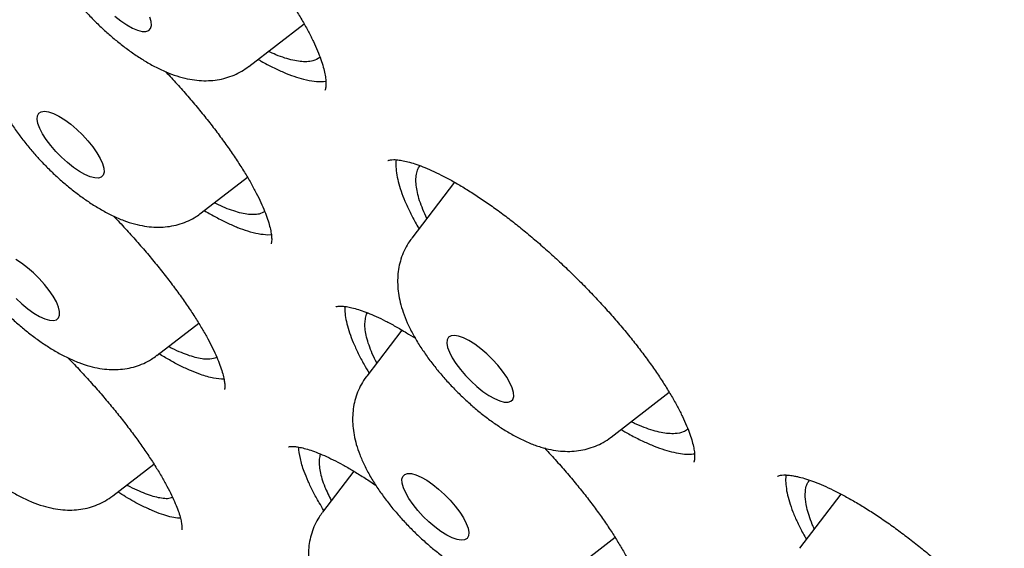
# Model space of a CAD drawing. Header units: millimetres. Extents: x 8 to 1233, y 12 to 1462.
# Tile 83 of 131: x 1035.83 to 1044.64, y 839.54 to 844.26. Entities that reach past the tile are written whole.
import ezdxf

# ---------------------------------------------------------------- set-up
doc = ezdxf.new("R2010")
doc.units = ezdxf.units.MM

msp = doc.modelspace()

# ---------------------------------------------------------------- linework, layer by layer
at = {"color": 7, "linetype": 'Continuous', "lineweight": 30}
for p, q in [((1037.8809, 843.8409), (1038.3759, 844.2227)), ((1038.5505, 843.7058), (1038.5707, 843.709)), ((1037.4569, 842.532), (1037.8695, 842.8503)), ((1039.722, 842.8064), (1039.3387, 842.3061)), ((1038.0527, 842.3379), (1038.0826, 842.3399)), ((1037.0604, 841.2596), (1037.4333, 841.5472)), ((1039.2514, 841.4855), (1038.9359, 841.0736)), ((1041.1216, 840.529), (1041.6413, 840.9299)), ((1036.666, 840.0048), (1037.0335, 840.2882)), ((1038.8211, 840.2247), (1038.5401, 839.8579)), ((1043.1778, 840.0203), (1042.8075, 839.5369)), ((1037.27, 839.8042), (1037.2434, 839.805)), ((1040.7188, 839.2965), (1041.157, 839.6344))]:
    msp.add_line(p, q, dxfattribs=at)
at = {"color": 7, "linetype": 'Continuous', "lineweight": 30, "flags": 128}
for points in [[(1036.6846, 844.2902), (1036.7383, 844.2478), (1036.7911, 844.212), (1036.8413, 844.1839), (1036.8874, 844.1643), (1036.9279, 844.154), (1036.9614, 844.1531), (1036.9868, 844.1619), (1037.0035, 844.1799), (1037.0107, 844.2067), (1037.0084, 844.2413), (1036.9965, 844.2826)], [(1036.1569, 843.0807), (1036.111, 843.1338), (1036.0707, 843.1872), (1036.0374, 843.2392), (1036.0121, 843.288), (1035.9957, 843.3322), (1035.9887, 843.3702), (1035.9912, 843.4009), (1036.0034, 843.4232), (1036.0246, 843.4366), (1036.0543, 843.4404), (1036.0915, 843.4347), (1036.1351, 843.4195), (1036.1835, 843.3955), (1036.2353, 843.3632), (1036.2887, 843.3239), (1036.3421, 843.2787), (1036.3938, 843.2291), (1036.4421, 843.1768), (1036.4854, 843.1233), (1036.5223, 843.0704), (1036.5518, 843.0198), (1036.5727, 842.9731), (1036.5844, 842.9318), (1036.5867, 842.8973), (1036.5793, 842.8707), (1036.5625, 842.8528), (1036.5369, 842.8442), (1036.5033, 842.8451), (1036.4628, 842.8556), (1036.4166, 842.8753), (1036.3663, 842.9036), (1036.3135, 842.9395), (1036.2599, 842.9819), (1036.2071, 843.0295), (1036.1569, 843.0807)], [(1036.0077, 841.946), (1035.9566, 841.9963), (1035.9034, 842.0425), (1035.8498, 842.0832), (1035.7975, 842.117)], [(1035.7999, 841.7675), (1035.8522, 841.7191), (1035.9058, 841.6754), (1035.959, 841.6381), (1036.0099, 841.6081), (1036.0571, 841.5866), (1036.0989, 841.5741), (1036.1341, 841.5712), (1036.1614, 841.5778), (1036.18, 841.5939), (1036.1894, 841.6187), (1036.1892, 841.6517), (1036.1794, 841.6916), (1036.1603, 841.7373), (1036.1326, 841.7872), (1036.0971, 841.8397), (1036.0551, 841.8933), (1036.0077, 841.946)], [(1040.0091, 841.2738), (1039.9558, 841.3192), (1039.9023, 841.3588), (1039.8504, 841.3913), (1039.8018, 841.4157), (1039.758, 841.4313), (1039.7205, 841.4374), (1039.6905, 841.434), (1039.6689, 841.421), (1039.6564, 841.399), (1039.6534, 841.3687), (1039.66, 841.3309), (1039.676, 841.287), (1039.7009, 841.2384), (1039.7339, 841.1865), (1039.7739, 841.1331), (1039.8197, 841.0799), (1039.8697, 841.0286), (1039.9224, 840.9809), (1039.9761, 840.9382), (1040.029, 840.902), (1040.0794, 840.8734), (1040.1258, 840.8533), (1040.1666, 840.8424), (1040.2005, 840.8411), (1040.2264, 840.8493), (1040.2435, 840.8668), (1040.2513, 840.8931), (1040.2495, 840.9273), (1040.2381, 840.9683), (1040.2176, 841.0148), (1040.1885, 841.0652), (1040.1519, 841.1181), (1040.1088, 841.1716), (1040.0607, 841.2241), (1040.0091, 841.2738)], [(1039.493, 839.7717), (1039.4414, 839.8214), (1039.3934, 839.8738), (1039.3503, 839.9274), (1039.3136, 839.9802), (1039.2846, 840.0307), (1039.264, 840.0771), (1039.2526, 840.1181), (1039.2508, 840.1523), (1039.2586, 840.1786), (1039.2757, 840.1961), (1039.3017, 840.2044), (1039.3356, 840.203), (1039.3764, 840.1921), (1039.4227, 840.1721), (1039.4732, 840.1435), (1039.5261, 840.1073), (1039.5797, 840.0646), (1039.6324, 840.0168), (1039.6825, 839.9655), (1039.7282, 839.9123), (1039.7682, 839.8589), (1039.8012, 839.8071), (1039.8261, 839.7584), (1039.8422, 839.7145), (1039.8488, 839.6768), (1039.8458, 839.6464), (1039.8333, 839.6244), (1039.8117, 839.6115), (1039.7816, 839.608), (1039.7441, 839.6142), (1039.7004, 839.6297), (1039.6518, 839.6541), (1039.5999, 839.6867), (1039.5464, 839.7263), (1039.493, 839.7717)]]:
    msp.add_lwpolyline(points, dxfattribs=at)
at = {"color": 7, "linetype": 'Continuous', "lineweight": 30}
for points, knots in [([(1019.3778, 872.5814), (1019.3319, 872.537), (1019.2443, 872.4523), (1019.1313, 872.3339), (1019.0398, 872.2336), (1018.9625, 872.145), (1018.8975, 872.0675), (1018.841, 871.9977), (1018.7905, 871.9336), (1018.7411, 871.8688), (1018.6889, 871.7983), (1018.6309, 871.7172), (1018.5659, 871.6224), (1018.4996, 871.521), (1018.4354, 871.4178), (1018.3776, 871.3205), (1018.3231, 871.2244), (1018.2642, 871.1156), (1018.2, 870.9903), (1018.1328, 870.8497), (1018.0708, 870.7105), (1018.0155, 870.5773), (1017.9717, 870.4647), (1017.9377, 870.3722), (1017.9103, 870.2947), (1017.8824, 870.2123), (1017.8529, 870.1206), (1017.8222, 870.0202), (1017.792, 869.9148), (1017.7644, 869.812), (1017.7404, 869.7169), (1017.719, 869.6272), (1017.6985, 869.5358), (1017.6703, 869.4017), (1017.6362, 869.2199), (1017.6033, 869.0096), (1017.5774, 868.8091), (1017.558, 868.627), (1017.5427, 868.4464), (1017.5314, 868.2715), (1017.5245, 868.12), (1017.5206, 867.9942), (1017.5186, 867.8957), (1017.5176, 867.8088), (1017.5174, 867.7325), (1017.5177, 867.659), (1017.5185, 867.5793), (1017.5204, 867.4813), (1017.5237, 867.3644), (1017.5291, 867.2294), (1017.5369, 867.0812), (1017.5475, 866.9203), (1017.5599, 866.764), (1017.5726, 866.6247), (1017.5837, 866.5151), (1017.5932, 866.4276), (1017.6019, 866.3508), (1017.6114, 866.2719), (1017.6237, 866.1738), (1017.6397, 866.0538), (1017.6601, 865.911), (1017.684, 865.755), (1017.7205, 865.5331), (1017.773, 865.2426), (1017.8314, 864.9548), (1017.88, 864.7321), (1017.913, 864.5868), (1017.945, 864.4508), (1017.9732, 864.3346), (1017.9973, 864.2374), (1018.0174, 864.1579), (1018.035, 864.0893), (1018.0521, 864.0236), (1018.0713, 863.951), (1018.0945, 863.8642), (1018.1225, 863.7616), (1018.155, 863.645), (1018.191, 863.5184), (1018.2291, 863.3876), (1018.2928, 863.1738), (1018.3843, 862.8789), (1018.5073, 862.5039), (1018.619, 862.1798), (1018.7165, 861.9074), (1018.7958, 861.6915), (1018.8703, 861.4933), (1018.9375, 861.3184), (1018.9964, 861.1676), (1019.044, 861.0476), (1019.0808, 860.9556), (1019.1084, 860.8871), (1019.1355, 860.8203), (1019.1675, 860.7419), (1019.2095, 860.64), (1019.2624, 860.5127), (1019.3258, 860.3625), (1019.3961, 860.1979), (1019.4698, 860.0282), (1019.5438, 859.8599), (1019.6181, 859.6933), (1019.7253, 859.4561), (1019.8665, 859.1502), (1020.0372, 858.7903), (1020.2069, 858.4412), (1020.3805, 858.0918), (1020.571, 857.7171), (1020.7795, 857.3167), (1020.9713, 856.9569), (1021.1411, 856.6442), (1021.2828, 856.3871), (1021.4246, 856.133), (1021.5608, 855.8924), (1021.6861, 855.6732), (1021.7999, 855.4765), (1021.9059, 855.2947), (1022.0023, 855.1308), (1022.0872, 854.9875), (1022.155, 854.8738), (1022.2081, 854.785), (1022.255, 854.7069), (1022.3094, 854.6167), (1022.3811, 854.4982), (1022.4746, 854.3448), (1022.5879, 854.1602), (1022.7225, 853.9428), (1022.8794, 853.692), (1023.0593, 853.4077), (1023.2564, 853.0998), (1023.464, 852.7798), (1023.742, 852.3568), (1024.0917, 851.8343), (1024.5435, 851.1748), (1025.0286, 850.4838), (1025.5478, 849.7628), (1026.1124, 848.997), (1026.725, 848.187), (1027.3895, 847.3317), (1028.0638, 846.4857), (1028.7482, 845.6482), (1029.4414, 844.8201), (1030.1424, 844.0021), (1030.8745, 843.1673), (1031.6403, 842.3144), (1032.4427, 841.4426), (1033.2582, 840.5778), (1034.0858, 839.721), (1034.9415, 838.8561), (1035.8249, 837.9847), (1036.7356, 837.1086), (1037.6552, 836.246), (1038.5826, 835.3979), (1039.5166, 834.5655), (1040.3909, 833.8066), (1041.2076, 833.1143), (1041.97, 832.482), (1042.7473, 831.8519), (1043.5389, 831.225), (1044.3441, 830.6027), (1045.1216, 830.0167), (1045.8662, 829.4691), (1046.5694, 828.9639), (1047.2629, 828.4774), (1047.9431, 828.0116), (1048.5517, 827.605), (1049.0909, 827.2525), (1049.5633, 826.9495), (1049.9605, 826.6995), (1050.2765, 826.5036), (1050.5052, 826.3633), (1050.7071, 826.2406), (1050.8652, 826.1454), (1050.985, 826.0736), (1051.0719, 826.0218), (1051.1494, 825.9758), (1051.2195, 825.9342), (1051.2875, 825.8941), (1051.3629, 825.8497), (1051.4546, 825.796), (1051.5708, 825.7282), (1051.7123, 825.6462), (1051.8795, 825.55), (1052.0707, 825.441), (1052.2857, 825.3197), (1052.5234, 825.1871), (1052.8713, 824.9955), (1053.3104, 824.759), (1053.822, 824.4916), (1054.302, 824.248), (1054.7511, 824.0267), (1055.1387, 823.8412), (1055.4699, 823.6866), (1055.7492, 823.559), (1056.0082, 823.4431), (1056.2434, 823.3398), (1056.4523, 823.2498), (1056.6188, 823.1793), (1056.7479, 823.1253), (1056.8445, 823.0852), (1056.9334, 823.0486), (1057.0272, 823.0104), (1057.1383, 822.9655), (1057.2755, 822.9107), (1057.5004, 822.8221), (1057.8006, 822.7071), (1058.1635, 822.5736), (1058.5239, 822.4463), (1058.8926, 822.322), (1059.2792, 822.1982), (1059.593, 822.1036), (1059.8215, 822.0378), (1059.9521, 822.0011), (1060.0625, 821.9709), (1060.1527, 821.9466), (1060.2227, 821.928), (1060.277, 821.9138), (1060.3251, 821.9013), (1060.3766, 821.8881), (1060.4561, 821.8679), (1060.5695, 821.8397), (1060.7221, 821.8029), (1060.8999, 821.7618), (1061.1002, 821.7176), (1061.3197, 821.6719), (1061.5551, 821.6262), (1061.8046, 821.5816), (1062.0472, 821.5423), (1062.2792, 821.5085), (1062.4911, 821.4808), (1062.6935, 821.4574), (1062.8834, 821.4383), (1063.0596, 821.423), (1063.2226, 821.4112), (1063.3743, 821.402), (1063.5207, 821.395), (1063.667, 821.3899), (1063.8147, 821.3866), (1064.0082, 821.385), (1064.2486, 821.388), (1064.5338, 821.3996), (1064.7705, 821.4166), (1064.9509, 821.4339), (1065.0692, 821.447), (1065.173, 821.4599), (1065.2751, 821.4739), (1065.3879, 821.4908), (1065.512, 821.5114), (1065.6414, 821.5352), (1065.7707, 821.5613), (1065.8997, 821.5899), (1066.0236, 821.6197), (1066.1805, 821.6606), (1066.3757, 821.717), (1066.6356, 821.8029), (1066.8999, 821.9045), (1067.1662, 822.0224), (1067.4287, 822.1541), (1067.6345, 822.272), (1067.7791, 822.3624), (1067.8525, 822.41), (1067.9171, 822.4533), (1067.9703, 822.49), (1068.0177, 822.5235), (1068.0649, 822.5574), (1068.1204, 822.5984), (1068.1825, 822.6455), (1068.2403, 822.6907), (1068.29, 822.7306), (1068.3288, 822.7624), (1068.3632, 822.7911), (1068.3935, 822.8167), (1068.4211, 822.8403), (1068.4508, 822.8661), (1068.4887, 822.8995), (1068.539, 822.9447), (1068.6021, 823.003), (1068.6765, 823.074), (1068.7618, 823.1585), (1068.8214, 823.2208), (1068.8532, 823.254)], [0, 0, 0, 0, 0.003389, 0.006465, 0.009229, 0.011635, 0.013665, 0.015343, 0.016969, 0.018582, 0.020297, 0.022374, 0.024822, 0.027544, 0.030072, 0.032446, 0.034577, 0.036805, 0.040133, 0.043514, 0.046745, 0.049815, 0.052663, 0.054403, 0.056068, 0.057887, 0.059918, 0.062159, 0.064494, 0.066787, 0.068801, 0.070598, 0.072516, 0.074607, 0.079054, 0.083849, 0.087483, 0.091181, 0.094734, 0.098138, 0.101377, 0.103468, 0.10533, 0.106964, 0.10837, 0.109616, 0.111081, 0.112824, 0.115057, 0.117537, 0.120226, 0.123124, 0.126217, 0.128584, 0.130509, 0.131992, 0.133168, 0.134524, 0.136106, 0.138259, 0.140725, 0.14343, 0.146205, 0.151948, 0.157948, 0.160376, 0.162794, 0.164983, 0.166918, 0.168359, 0.169617, 0.170692, 0.171613, 0.172723, 0.174121, 0.175703, 0.17754, 0.179571, 0.181595, 0.183598, 0.189431, 0.195072, 0.200521, 0.203889, 0.207119, 0.210008, 0.21254, 0.214714, 0.21653, 0.217706, 0.218661, 0.21947, 0.220564, 0.222013, 0.223819, 0.225979, 0.228384, 0.230766, 0.233117, 0.235434, 0.237719, 0.242976, 0.248075, 0.252481, 0.257195, 0.262217, 0.267546, 0.273184, 0.276483, 0.279878, 0.283288, 0.286423, 0.289262, 0.291803, 0.294047, 0.296289, 0.298127, 0.299561, 0.300664, 0.301537, 0.302557, 0.304122, 0.306079, 0.308429, 0.311171, 0.314365, 0.317966, 0.32195, 0.326002, 0.330027, 0.337852, 0.345569, 0.354616, 0.363511, 0.372254, 0.382883, 0.393354, 0.403732, 0.414017, 0.424207, 0.434304, 0.444308, 0.455246, 0.466182, 0.477118, 0.488053, 0.498989, 0.510587, 0.522185, 0.533784, 0.545383, 0.556983, 0.568584, 0.577771, 0.587125, 0.596644, 0.60633, 0.616182, 0.6262, 0.634902, 0.643592, 0.65215, 0.660576, 0.66887, 0.674868, 0.680795, 0.68665, 0.689886, 0.692787, 0.695353, 0.697584, 0.69883, 0.699939, 0.700913, 0.701799, 0.70263, 0.703523, 0.704697, 0.706158, 0.707997, 0.710151, 0.712619, 0.715403, 0.718503, 0.721885, 0.729019, 0.73579, 0.742201, 0.748249, 0.753936, 0.757994, 0.761846, 0.765467, 0.768747, 0.771672, 0.77424, 0.775769, 0.777136, 0.778342, 0.779551, 0.781129, 0.783087, 0.785428, 0.790799, 0.796091, 0.801305, 0.80674, 0.812565, 0.818782, 0.821109, 0.823136, 0.824854, 0.826264, 0.827365, 0.828145, 0.828824, 0.829634, 0.830575, 0.832584, 0.835013, 0.837861, 0.841128, 0.844722, 0.848592, 0.852741, 0.857167, 0.86084, 0.864585, 0.868108, 0.871388, 0.874568, 0.877468, 0.880123, 0.882765, 0.885438, 0.888148, 0.890931, 0.896242, 0.901751, 0.907355, 0.910077, 0.912437, 0.914424, 0.916335, 0.918627, 0.921299, 0.923962, 0.926664, 0.929405, 0.932134, 0.934598, 0.939542, 0.944872, 0.951868, 0.957418, 0.9635, 0.970334, 0.972372, 0.974189, 0.975796, 0.977197, 0.978159, 0.979338, 0.980734, 0.982347, 0.984069, 0.98518, 0.98618, 0.98707, 0.987849, 0.988518, 0.98919, 0.990119, 0.991449, 0.993102, 0.995078, 0.997377, 1, 1, 1, 1]), ([(1020.2597, 870.3638), (1020.2988, 870.3982), (1020.3892, 870.4777), (1020.5405, 870.5926), (1020.7116, 870.7102), (1020.8909, 870.8192), (1021.0778, 870.9201), (1021.2723, 871.0126), (1021.4744, 871.0968), (1021.6839, 871.1727), (1021.9009, 871.2402), (1022.1252, 871.2995), (1022.3568, 871.3505), (1022.5956, 871.3932), (1022.8415, 871.4276), (1023.0946, 871.4537), (1023.3548, 871.4715), (1023.622, 871.4809), (1023.896, 871.482), (1024.1769, 871.4748), (1024.4646, 871.4592), (1024.759, 871.4353), (1025.0599, 871.403), (1025.3674, 871.3623), (1025.6812, 871.3132), (1026.0013, 871.2558), (1026.3275, 871.19), (1026.6598, 871.1159), (1026.998, 871.0334), (1027.3421, 870.9426), (1027.6918, 870.8436), (1028.0471, 870.7362), (1028.4078, 870.6206), (1028.7738, 870.4968), (1029.145, 870.3649), (1029.5212, 870.2248), (1029.9023, 870.0766), (1030.2882, 869.9204), (1030.6786, 869.7562), (1031.0736, 869.5841), (1031.4729, 869.4041), (1031.8764, 869.2162), (1032.2839, 869.0206), (1032.6953, 868.8174), (1033.1105, 868.6065), (1033.5293, 868.3881), (1033.9515, 868.1621), (1034.377, 867.9288), (1034.8056, 867.6882), (1035.2373, 867.4404), (1035.6717, 867.1854), (1036.1089, 866.9234), (1036.5486, 866.6543), (1036.9906, 866.3785), (1037.4349, 866.0958), (1037.8812, 865.8065), (1038.3294, 865.5106), (1038.7794, 865.2082), (1039.2309, 864.8994), (1039.6838, 864.5844), (1040.138, 864.2633), (1040.5933, 863.9361), (1041.0496, 863.603), (1041.5066, 863.2641), (1041.9642, 862.9194), (1042.4223, 862.5693), (1042.8806, 862.2137), (1043.3391, 861.8527), (1043.7976, 861.4866), (1044.2558, 861.1154), (1044.7137, 860.7393), (1045.1711, 860.3583), (1045.6278, 859.9727), (1046.0837, 859.5826), (1046.5386, 859.1881), (1046.9923, 858.7893), (1047.4447, 858.3863), (1047.8956, 857.9794), (1048.3449, 857.5687), (1048.7924, 857.1543), (1049.238, 856.7363), (1049.6814, 856.3149), (1050.1226, 855.8903), (1050.5614, 855.4626), (1050.9976, 855.0319), (1051.4311, 854.5984), (1051.8617, 854.1622), (1052.2893, 853.7236), (1052.7137, 853.2826), (1053.1348, 852.8394), (1053.5524, 852.3942), (1053.9664, 851.947), (1054.3767, 851.4982), (1054.783, 851.0478), (1055.1853, 850.596), (1055.5834, 850.143), (1055.9772, 849.6888), (1056.3665, 849.2338), (1056.7512, 848.7779), (1057.1312, 848.3215), (1057.5063, 847.8646), (1057.8763, 847.4074), (1058.2413, 846.9501), (1058.601, 846.4928), (1058.9553, 846.0357), (1059.3042, 845.5789), (1059.6474, 845.1227), (1059.9848, 844.6672), (1060.3164, 844.2125), (1060.6419, 843.7587), (1060.9614, 843.3062), (1061.2747, 842.855), (1061.5817, 842.4052), (1061.8822, 841.9571), (1062.1762, 841.5107), (1062.4635, 841.0664), (1062.7442, 840.6241), (1063.018, 840.1841), (1063.2848, 839.7465), (1063.5447, 839.3115), (1063.7974, 838.8793), (1064.043, 838.4499), (1064.2812, 838.0236), (1064.5121, 837.6005), (1064.7355, 837.1807), (1064.9515, 836.7644), (1065.1598, 836.3518), (1065.3604, 835.943), (1065.5533, 835.5381), (1065.7385, 835.1373), (1065.9157, 834.7407), (1066.085, 834.3485), (1066.2464, 833.9609), (1066.3997, 833.5779), (1066.5449, 833.1997), (1066.682, 832.8264), (1066.811, 832.4583), (1066.9317, 832.0953), (1067.0442, 831.7377), (1067.1484, 831.3856), (1067.2443, 831.039), (1067.3318, 830.6983), (1067.411, 830.3633), (1067.4819, 830.0344), (1067.5443, 829.7115), (1067.5984, 829.3949), (1067.6441, 829.0846), (1067.6814, 828.7807), (1067.7103, 828.4834), (1067.7308, 828.1927), (1067.7429, 827.9088), (1067.7467, 827.6317), (1067.7421, 827.3615), (1067.7293, 827.0984), (1067.7081, 826.8422), (1067.6786, 826.5933), (1067.6408, 826.3515), (1067.5948, 826.1169), (1067.5405, 825.8897), (1067.4781, 825.6698), (1067.4074, 825.4572), (1067.3284, 825.2521), (1067.2412, 825.0544), (1067.1458, 824.8642), (1067.0421, 824.6815), (1066.9302, 824.5063), (1066.8095, 824.3393), (1066.7127, 824.2161), (1066.6536, 824.1511), (1066.6402, 824.1365)], [0, 0, 0, 0, 0.004701, 0.010857, 0.017005, 0.023143, 0.029267, 0.035378, 0.041473, 0.047553, 0.053619, 0.059672, 0.065713, 0.071744, 0.077766, 0.083781, 0.08979, 0.095794, 0.101794, 0.107791, 0.113787, 0.119781, 0.125774, 0.131767, 0.13776, 0.143753, 0.149747, 0.155741, 0.161736, 0.167732, 0.173729, 0.179727, 0.185726, 0.191726, 0.197728, 0.20373, 0.209734, 0.215738, 0.221744, 0.22775, 0.233758, 0.239766, 0.245775, 0.251785, 0.257796, 0.263808, 0.26982, 0.275833, 0.281847, 0.287861, 0.293876, 0.299891, 0.305907, 0.311923, 0.31794, 0.323957, 0.329975, 0.335993, 0.342011, 0.34803, 0.354049, 0.360069, 0.366088, 0.372108, 0.378129, 0.384149, 0.39017, 0.396191, 0.402212, 0.408233, 0.414255, 0.420276, 0.426298, 0.43232, 0.438342, 0.444364, 0.450386, 0.456409, 0.462431, 0.468454, 0.474476, 0.480499, 0.486521, 0.492544, 0.498567, 0.504589, 0.510612, 0.516635, 0.522657, 0.52868, 0.534703, 0.540725, 0.546748, 0.55277, 0.558792, 0.564815, 0.570837, 0.576859, 0.582881, 0.588902, 0.594924, 0.600945, 0.606967, 0.612988, 0.619009, 0.625029, 0.63105, 0.63707, 0.64309, 0.649109, 0.655129, 0.661148, 0.667167, 0.673185, 0.679203, 0.68522, 0.691238, 0.697254, 0.703271, 0.709286, 0.715302, 0.721316, 0.72733, 0.733344, 0.739357, 0.745369, 0.75138, 0.757391, 0.763401, 0.76941, 0.775418, 0.781426, 0.787432, 0.793438, 0.799442, 0.805445, 0.811448, 0.817449, 0.823449, 0.829448, 0.835445, 0.841442, 0.847438, 0.853432, 0.859426, 0.865419, 0.871411, 0.877403, 0.883395, 0.889386, 0.895379, 0.901372, 0.907367, 0.913365, 0.919366, 0.925371, 0.931381, 0.937398, 0.943423, 0.949458, 0.955504, 0.961562, 0.967634, 0.97372, 0.979822, 0.985938, 0.992068, 0.998211, 1, 1, 1, 1]), ([(1020.1617, 869.9089), (1020.1381, 869.8824), (1020.0672, 869.8026), (1019.9579, 869.6611), (1019.8333, 869.4848), (1019.7174, 869.3002), (1019.6097, 869.1078), (1019.5105, 868.9076), (1019.4196, 868.6997), (1019.3372, 868.4841), (1019.2634, 868.2608), (1019.1982, 868.03), (1019.1416, 867.7916), (1019.0936, 867.5459), (1019.0544, 867.2929), (1019.0239, 867.0328), (1019.0022, 866.7656), (1018.9892, 866.4914), (1018.985, 866.2104), (1018.9896, 865.9228), (1019.0029, 865.6286), (1019.0249, 865.3279), (1019.0557, 865.021), (1019.0952, 864.7078), (1019.1433, 864.3885), (1019.2001, 864.0633), (1019.2655, 863.7323), (1019.3395, 863.3955), (1019.422, 863.0531), (1019.5129, 862.7053), (1019.6124, 862.3521), (1019.7202, 861.9936), (1019.8364, 861.63), (1019.9609, 861.2615), (1020.0936, 860.888), (1020.2346, 860.5098), (1020.3836, 860.127), (1020.5408, 859.7397), (1020.7061, 859.3481), (1020.8792, 858.9522), (1021.0603, 858.5522), (1021.2493, 858.1483), (1021.446, 857.7405), (1021.6504, 857.3291), (1021.8624, 856.9141), (1022.082, 856.4957), (1022.309, 856.0741), (1022.5434, 855.6494), (1022.7852, 855.2217), (1023.0341, 854.7912), (1023.2902, 854.358), (1023.5533, 853.9223), (1023.8233, 853.4842), (1024.1002, 853.0439), (1024.3839, 852.6016), (1024.6742, 852.1573), (1024.9711, 851.7113), (1025.2744, 851.2636), (1025.584, 850.8146), (1025.8999, 850.3642), (1026.2219, 849.9127), (1026.5499, 849.4602), (1026.8837, 849.0069), (1027.2234, 848.5529), (1027.5687, 848.0985), (1027.9195, 847.6436), (1028.2757, 847.1886), (1028.6373, 846.7336), (1029.0039, 846.2787), (1029.3756, 845.8241), (1029.7522, 845.37), (1030.1335, 844.9164), (1030.5195, 844.4637), (1030.91, 844.0118), (1031.3048, 843.5611), (1031.7038, 843.1115), (1032.1069, 842.6634), (1032.514, 842.2169), (1032.9248, 841.772), (1033.3393, 841.3291), (1033.7572, 840.8881), (1034.1785, 840.4494), (1034.6031, 840.013), (1035.0307, 839.579), (1035.4611, 839.1477), (1035.8944, 838.7192), (1036.3302, 838.2937), (1036.7685, 837.8712), (1037.2091, 837.452), (1037.6518, 837.0362), (1038.0965, 836.6239), (1038.543, 836.2153), (1038.9912, 835.8105), (1039.441, 835.4097), (1039.892, 835.013), (1040.3443, 834.6205), (1040.7976, 834.2324), (1041.2518, 833.8489), (1041.7067, 833.47), (1042.1622, 833.0959), (1042.618, 832.7267), (1043.0741, 832.3626), (1043.5303, 832.0036), (1043.9864, 831.65), (1044.4423, 831.3018), (1044.8978, 830.9591), (1045.3527, 830.6221), (1045.8069, 830.2909), (1046.2603, 829.9656), (1046.7126, 829.6464), (1047.1637, 829.3332), (1047.6135, 829.0263), (1048.0617, 828.7258), (1048.5083, 828.4318), (1048.9531, 828.1443), (1049.396, 827.8634), (1049.8367, 827.5893), (1050.2751, 827.3221), (1050.7111, 827.0619), (1051.1446, 826.8087), (1051.5753, 826.5626), (1052.0031, 826.3238), (1052.4279, 826.0922), (1052.8496, 825.8681), (1053.2679, 825.6514), (1053.6828, 825.4423), (1054.0941, 825.2408), (1054.5017, 825.047), (1054.9054, 824.861), (1055.305, 824.6828), (1055.7006, 824.5126), (1056.0918, 824.3502), (1056.4787, 824.196), (1056.861, 824.0498), (1057.2386, 823.9117), (1057.6114, 823.7818), (1057.9793, 823.6602), (1058.3422, 823.5469), (1058.6999, 823.4419), (1059.0523, 823.3453), (1059.3993, 823.2571), (1059.7408, 823.1775), (1060.0767, 823.1063), (1060.4068, 823.0437), (1060.731, 822.9896), (1061.0493, 822.9442), (1061.3615, 822.9074), (1061.6675, 822.8794), (1061.9671, 822.86), (1062.2603, 822.8494), (1062.547, 822.8475), (1062.827, 822.8544), (1063.1002, 822.87), (1063.3665, 822.8945), (1063.6258, 822.9277), (1063.8779, 822.9697), (1064.1227, 823.0205), (1064.3602, 823.0799), (1064.5901, 823.1481), (1064.8124, 823.2249), (1065.0269, 823.3103), (1065.2337, 823.4043), (1065.4325, 823.5066), (1065.6233, 823.6174), (1065.8063, 823.7363), (1065.9805, 823.8641), (1066.1071, 823.9643), (1066.173, 824.0246), (1066.1862, 824.0367)], [0, 0, 0, 0, 0.002958, 0.008901, 0.014848, 0.020802, 0.026766, 0.03274, 0.038727, 0.044727, 0.05074, 0.056766, 0.062804, 0.068854, 0.074913, 0.080982, 0.087058, 0.09314, 0.099228, 0.10532, 0.111414, 0.117511, 0.12361, 0.12971, 0.13581, 0.14191, 0.148009, 0.154109, 0.160207, 0.166304, 0.172401, 0.178496, 0.184591, 0.190684, 0.196776, 0.202867, 0.208957, 0.215046, 0.221133, 0.22722, 0.233306, 0.239391, 0.245475, 0.251558, 0.257641, 0.263722, 0.269803, 0.275883, 0.281963, 0.288042, 0.29412, 0.300198, 0.306275, 0.312352, 0.318428, 0.324504, 0.330579, 0.336654, 0.342729, 0.348803, 0.354877, 0.36095, 0.367024, 0.373097, 0.37917, 0.385242, 0.391314, 0.397387, 0.403458, 0.40953, 0.415602, 0.421673, 0.427744, 0.433815, 0.439886, 0.445957, 0.452028, 0.458099, 0.464169, 0.47024, 0.476311, 0.482381, 0.488451, 0.494522, 0.500592, 0.506663, 0.512733, 0.518804, 0.524874, 0.530944, 0.537015, 0.543086, 0.549156, 0.555227, 0.561298, 0.567369, 0.57344, 0.579511, 0.585582, 0.591653, 0.597725, 0.603797, 0.609868, 0.615941, 0.622013, 0.628085, 0.634158, 0.640231, 0.646304, 0.652378, 0.658452, 0.664526, 0.670601, 0.676676, 0.682751, 0.688827, 0.694903, 0.70098, 0.707057, 0.713134, 0.719213, 0.725292, 0.731371, 0.737451, 0.743532, 0.749613, 0.755696, 0.761779, 0.767863, 0.773947, 0.780033, 0.78612, 0.792207, 0.798296, 0.804386, 0.810477, 0.816569, 0.822662, 0.828756, 0.834851, 0.840948, 0.847046, 0.853144, 0.859244, 0.865344, 0.871445, 0.877546, 0.883648, 0.889748, 0.895848, 0.901946, 0.908042, 0.914134, 0.920222, 0.926305, 0.932381, 0.938449, 0.944508, 0.950557, 0.956594, 0.962618, 0.968629, 0.974627, 0.980612, 0.986585, 0.992547, 0.9985, 1, 1, 1, 1]), ([(1035.8693, 846.3697), (1035.8693, 846.3697), (1035.8689, 846.3694), (1035.8722, 846.3714), (1035.8862, 846.375), (1035.9113, 846.3774), (1035.9475, 846.3762), (1035.9934, 846.3698), (1036.0484, 846.3572), (1036.1122, 846.3378), (1036.184, 846.3109), (1036.2631, 846.2763), (1036.3485, 846.234), (1036.4392, 846.1842), (1036.5343, 846.1271), (1036.6333, 846.0629), (1036.7361, 845.9918), (1036.8425, 845.9136), (1036.952, 845.8287), (1037.0633, 845.738), (1037.1754, 845.642), (1037.2871, 845.5419), (1037.3972, 845.4386), (1037.5047, 845.333), (1037.6089, 845.2259), (1037.7099, 845.1172), (1037.8079, 845.007), (1037.9028, 844.8953), (1037.9938, 844.7829), (1038.0801, 844.6707), (1038.161, 844.5599), (1038.2356, 844.4515), (1038.3034, 844.3466), (1038.3637, 844.2461), (1038.4162, 844.1511), (1038.4607, 844.0622), (1038.4974, 843.9795), (1038.5266, 843.9035), (1038.5483, 843.8349), (1038.5628, 843.7747), (1038.5706, 843.724), (1038.5727, 843.6837), (1038.5706, 843.6544), (1038.5667, 843.6368), (1038.5635, 843.6302), (1038.5637, 843.6305), (1038.5638, 843.6307)], [0, 0, 0, 0, 0.002584, 0.024624, 0.045233, 0.066982, 0.088395, 0.10997, 0.131983, 0.154492, 0.177449, 0.200755, 0.2243, 0.247977, 0.271679, 0.295299, 0.319244, 0.343607, 0.368291, 0.393192, 0.418198, 0.443178, 0.468016, 0.492624, 0.516942, 0.541077, 0.565423, 0.589991, 0.614727, 0.639562, 0.664407, 0.689159, 0.713733, 0.73805, 0.762038, 0.785624, 0.808963, 0.83224, 0.855342, 0.878179, 0.900666, 0.922755, 0.944501, 0.966168, 0.988165, 1, 1, 1, 1]), ([(1036.0985, 845.6171), (1036.0861, 845.6005), (1036.0578, 845.5626), (1036.0247, 845.4973), (1035.9976, 845.4243), (1035.9802, 845.3493), (1035.9716, 845.2729), (1035.9717, 845.1951), (1035.9802, 845.1153), (1035.9976, 845.032), (1036.0248, 844.9438), (1036.0629, 844.8503), (1036.1117, 844.7534), (1036.1692, 844.6567), (1036.2328, 844.5628), (1036.3012, 844.4724), (1036.3737, 844.3851), (1036.45, 844.3011), (1036.5296, 844.2203), (1036.6123, 844.1433), (1036.6975, 844.0702), (1036.7852, 844.0016), (1036.8753, 843.9378), (1036.9684, 843.8791), (1037.0654, 843.8261), (1037.1636, 843.7817), (1037.2599, 843.7481), (1037.3507, 843.7261), (1037.4367, 843.7145), (1037.5191, 843.7125), (1037.5988, 843.7199), (1037.676, 843.7365), (1037.7498, 843.7626), (1037.8187, 843.7963), (1037.8595, 843.8262), (1037.8793, 843.8407)], [0, 0, 0, 0, 0.019576, 0.044511, 0.069231, 0.093989, 0.119092, 0.144938, 0.17206, 0.201152, 0.232983, 0.267928, 0.304971, 0.34148, 0.376709, 0.410856, 0.444259, 0.477208, 0.509939, 0.542657, 0.575508, 0.608695, 0.642473, 0.677173, 0.713249, 0.751263, 0.78668, 0.818888, 0.848269, 0.875735, 0.901963, 0.927402, 0.952348, 0.976993, 1, 1, 1, 1]), ([(1035.674, 844.309), (1035.6737, 844.3086), (1035.6556, 844.2881), (1035.6281, 844.2416), (1035.593, 844.1713), (1035.5686, 844.0975), (1035.5533, 844.0222), (1035.5469, 843.9455), (1035.5489, 843.8673), (1035.5595, 843.7867), (1035.5792, 843.7024), (1035.6089, 843.6129), (1035.6497, 843.5183), (1035.7008, 843.4212), (1035.76, 843.325), (1035.8248, 843.2319), (1035.8942, 843.1422), (1035.9541, 843.0716), (1035.9909, 843.0312), (1036.002, 843.019)], [0, 0, 0, 0, 0.001019, 0.05511, 0.108371, 0.161295, 0.214446, 0.268518, 0.324427, 0.383395, 0.446982, 0.516777, 0.593067, 0.672583, 0.750159, 0.825009, 0.897714, 0.968987, 1, 1, 1, 1]), ([(1037.9644, 843.9053), (1037.9742, 843.8995), (1038.0194, 843.8727), (1038.0962, 843.8332), (1038.1939, 843.7875), (1038.2866, 843.7514), (1038.379, 843.7233), (1038.4697, 843.7053), (1038.5235, 843.7056), (1038.5505, 843.7058)], [0, 0, 0, 0, 0.040117, 0.185684, 0.333326, 0.482016, 0.632875, 0.81544, 1, 1, 1, 1]), ([(1038.5164, 843.9209), (1038.4971, 843.9086), (1038.4656, 843.8886), (1038.4024, 843.8819), (1038.3432, 843.884), (1038.2771, 843.8952), (1038.2046, 843.9152), (1038.1309, 843.9414), (1038.0789, 843.9651), (1038.0556, 843.9757)], [0, 0, 0, 0, 0.212202, 0.347952, 0.48568, 0.618587, 0.752417, 0.889158, 1, 1, 1, 1]), ([(1037.1362, 843.7959), (1037.1373, 843.7947), (1037.1727, 843.7581), (1037.24, 843.6841), (1037.3375, 843.5743), (1037.4315, 843.463), (1037.5217, 843.3515), (1037.6071, 843.2405), (1037.687, 843.1311), (1037.7606, 843.0245), (1037.8273, 842.9215), (1037.8866, 842.8233), (1037.9379, 842.7308), (1037.9812, 842.6448), (1038.0167, 842.5654), (1038.0446, 842.4929), (1038.0651, 842.4282), (1038.0785, 842.3723), (1038.0853, 842.3262), (1038.0868, 842.291), (1038.0847, 842.2674), (1038.0814, 842.2554), (1038.0811, 842.2551), (1038.081, 842.2549)], [0, 0, 0, 0, 0.00172, 0.053589, 0.105907, 0.158703, 0.211861, 0.265234, 0.318634, 0.371834, 0.42465, 0.476902, 0.528428, 0.579067, 0.629083, 0.678895, 0.728255, 0.77695, 0.824778, 0.871639, 0.917683, 0.963568, 1, 1, 1, 1]), ([(1035.2769, 843.0354), (1035.2626, 843.0153), (1035.2328, 842.9738), (1035.1992, 842.9046), (1035.1737, 842.8313), (1035.1577, 842.756), (1035.1506, 842.6794), (1035.152, 842.6013), (1035.1618, 842.521), (1035.1807, 842.4371), (1035.2096, 842.3481), (1035.2495, 842.2537), (1035.2998, 842.1567), (1035.3584, 842.0603), (1035.4228, 841.9669), (1035.4919, 841.877), (1035.5651, 841.7903), (1035.6419, 841.7067), (1035.7221, 841.6265), (1035.8051, 841.5501), (1035.8908, 841.4777), (1035.9788, 841.4098), (1036.0693, 841.3468), (1036.1629, 841.289), (1036.2608, 841.237), (1036.3593, 841.194), (1036.4553, 841.1623), (1036.5453, 841.1421), (1036.6306, 841.1322), (1036.7125, 841.1319), (1036.7917, 841.1408), (1036.8684, 841.159), (1036.9416, 841.1868), (1037.006, 841.2198), (1037.0427, 841.2478), (1037.0587, 841.26)], [0, 0, 0, 0, 0.023246, 0.048136, 0.07285, 0.097646, 0.122842, 0.148857, 0.176247, 0.205729, 0.238059, 0.27346, 0.310599, 0.346922, 0.381965, 0.415979, 0.449299, 0.482206, 0.514929, 0.54767, 0.580567, 0.613836, 0.647742, 0.682635, 0.718988, 0.757367, 0.792309, 0.823972, 0.85297, 0.880189, 0.90626, 0.931603, 0.95649, 0.981103, 1, 1, 1, 1]), ([(1036.002, 843.019), (1036.0157, 843.0043), (1036.0549, 842.9623), (1036.1227, 842.895), (1036.2059, 842.8187), (1036.2917, 842.7466), (1036.3798, 842.6789), (1036.4705, 842.6162), (1036.5643, 842.5586), (1036.6623, 842.5069), (1036.761, 842.4644), (1036.8569, 842.4332), (1036.9466, 842.4137), (1037.0317, 842.4043), (1037.1134, 842.4045), (1037.1926, 842.414), (1037.2691, 842.4326), (1037.342, 842.461), (1037.4052, 842.4938), (1037.4408, 842.5213), (1037.4558, 842.5329)], [0, 0, 0, 0, 0.0326475, 0.0939121, 0.1552574, 0.2169098, 0.279282, 0.3428766, 0.4083579, 0.4766242, 0.5487378, 0.6138807, 0.672875, 0.7269758, 0.7778201, 0.8265675, 0.8739852, 0.9205718, 0.9666606, 1, 1, 1, 1]), ([(1039.1249, 842.9996), (1039.1248, 842.9995), (1039.1246, 842.9994), (1039.1311, 843.0027), (1039.1479, 843.0067), (1039.1756, 843.009), (1039.2143, 843.0072), (1039.2622, 842.9999), (1039.3188, 842.9863), (1039.3838, 842.9658), (1039.4565, 842.9382), (1039.5374, 842.9028), (1039.6256, 842.8594), (1039.72, 842.8083), (1039.8197, 842.7496), (1039.9235, 842.6839), (1040.0301, 842.6117), (1040.1384, 842.5338), (1040.2475, 842.4508), (1040.3571, 842.3628), (1040.4674, 842.27), (1040.5783, 842.1722), (1040.6892, 842.07), (1040.7991, 841.9641), (1040.9071, 841.8556), (1041.0121, 841.7452), (1041.1133, 841.6339), (1041.2097, 841.5228), (1041.3007, 841.4128), (1041.3856, 841.3046), (1041.4645, 841.1983), (1041.5373, 841.0942), (1041.604, 840.9925), (1041.6638, 840.8942), (1041.7165, 840.8002), (1041.7614, 840.7116), (1041.7985, 840.6295), (1041.8274, 840.5549), (1041.8484, 840.4888), (1041.8618, 840.4323), (1041.8685, 840.3862), (1041.8699, 840.3504), (1041.8674, 840.3252), (1041.8636, 840.3108), (1041.8612, 840.3065), (1041.8615, 840.3068), (1041.8615, 840.3069)], [0, 0, 0, 0, 0.015853, 0.038122, 0.059009, 0.081108, 0.102579, 0.123994, 0.145609, 0.166947, 0.189089, 0.211917, 0.235307, 0.259122, 0.283221, 0.307466, 0.331713, 0.355832, 0.379745, 0.403426, 0.427349, 0.451556, 0.475992, 0.500594, 0.525288, 0.549988, 0.574606, 0.599077, 0.62335, 0.647376, 0.671192, 0.695131, 0.719142, 0.743166, 0.76712, 0.790916, 0.814458, 0.83764, 0.86036, 0.882526, 0.904074, 0.925285, 0.94654, 0.96799, 0.990375, 1, 1, 1, 1]), ([(1039.1999, 843.0072), (1039.1998, 843.0071), (1039.1957, 842.9886), (1039.1966, 842.9436), (1039.2037, 842.8724), (1039.222, 842.7927), (1039.2497, 842.7068), (1039.2874, 842.6134), (1039.3354, 842.5138), (1039.3747, 842.439), (1039.4, 842.3971), (1039.4037, 842.3909)], [0, 0, 0, 0, 0.000782, 0.140584, 0.282429, 0.419585, 0.55769, 0.697274, 0.838885, 0.976387, 1, 1, 1, 1]), ([(1039.4735, 842.482), (1039.4497, 842.5366), (1039.4136, 842.6197), (1039.3885, 842.7149), (1039.3774, 842.7808), (1039.3753, 842.8396), (1039.3825, 842.891), (1039.3945, 842.9298), (1039.4085, 842.9469), (1039.4134, 842.9528)], [0, 0, 0, 0, 0.260026, 0.395592, 0.526911, 0.659148, 0.792807, 0.928414, 1, 1, 1, 1]), ([(1038.0237, 842.5451), (1038.0083, 842.536), (1037.9809, 842.5198), (1037.9234, 842.5161), (1037.8652, 842.5199), (1037.8, 842.5329), (1037.7284, 842.5545), (1037.6529, 842.5832), (1037.5986, 842.6091), (1037.5728, 842.6214)], [0, 0, 0, 0, 0.178012, 0.317345, 0.458708, 0.595117, 0.732474, 0.872818, 1, 1, 1, 1]), ([(1036.6705, 842.5051), (1036.6761, 842.4994), (1036.7168, 842.4577), (1036.7904, 842.3781), (1036.8905, 842.2669), (1036.987, 842.1548), (1037.0794, 842.0428), (1037.1666, 841.932), (1037.248, 841.8234), (1037.3229, 841.718), (1037.3906, 841.6168), (1037.4508, 841.5205), (1037.5036, 841.4291), (1037.5492, 841.343), (1037.5873, 841.2627), (1037.6179, 841.1893), (1037.6408, 841.1239), (1037.6562, 841.0675), (1037.6649, 841.0214), (1037.6678, 840.9863), (1037.6669, 840.9636), (1037.6645, 840.9532), (1037.6647, 840.9538), (1037.6648, 840.9541)], [0, 0, 0, 0, 0.008481, 0.061649, 0.115236, 0.169103, 0.223088, 0.276966, 0.330561, 0.383714, 0.436288, 0.488147, 0.539464, 0.590835, 0.642028, 0.692839, 0.743015, 0.792274, 0.840342, 0.887033, 0.932386, 0.976907, 1, 1, 1, 1]), ([(1037.4847, 842.5535), (1037.4857, 842.5528), (1037.5222, 842.5301), (1037.5909, 842.4927), (1037.6897, 842.4421), (1037.7833, 842.4013), (1037.8772, 842.3678), (1037.9697, 842.3438), (1038.0249, 842.3399), (1038.0527, 842.3379)], [0, 0, 0, 0, 0.004315, 0.155112, 0.308057, 0.462088, 0.618364, 0.808139, 1, 1, 1, 1]), ([(1039.3391, 842.3046), (1039.3284, 842.2907), (1039.3016, 842.2557), (1039.2692, 842.1935), (1039.2409, 842.1209), (1039.2225, 842.046), (1039.2129, 841.9698), (1039.212, 841.8922), (1039.2196, 841.8126), (1039.2359, 841.7298), (1039.262, 841.6422), (1039.2988, 841.5492), (1039.3465, 841.4526), (1039.4031, 841.3557), (1039.4661, 841.2615), (1039.534, 841.1706), (1039.606, 841.083), (1039.6819, 840.9986), (1039.7612, 840.9175), (1039.8435, 840.84), (1039.9285, 840.7664), (1040.0159, 840.6973), (1040.1057, 840.6329), (1040.1984, 840.5737), (1040.2949, 840.52), (1040.3929, 840.4746), (1040.4893, 840.4397), (1040.5807, 840.4163), (1040.6673, 840.4035), (1040.75, 840.4004), (1040.8301, 840.4066), (1040.9075, 840.4222), (1040.982, 840.4468), (1041.0518, 840.4816), (1041.0987, 840.5093), (1041.1197, 840.5278), (1041.1212, 840.5292)], [0, 0, 0, 0, 0.016541, 0.04151, 0.066238, 0.090974, 0.116015, 0.141749, 0.16869, 0.197515, 0.228998, 0.263602, 0.300507, 0.337139, 0.372505, 0.406752, 0.440217, 0.4732, 0.505939, 0.538642, 0.571464, 0.604595, 0.638284, 0.672854, 0.708739, 0.746498, 0.782205, 0.814809, 0.844476, 0.872129, 0.898474, 0.923987, 0.948976, 0.973645, 0.998136, 1, 1, 1, 1]), ([(1038.6598, 841.694), (1038.6597, 841.694), (1038.6597, 841.694), (1038.6693, 841.6972), (1038.6904, 841.6999), (1038.7232, 841.6994), (1038.7655, 841.6941), (1038.817, 841.6829), (1038.8769, 841.665), (1038.9449, 841.6399), (1039.0204, 841.6076), (1039.1039, 841.5674), (1039.1945, 841.5191), (1039.2839, 841.4677), (1039.3445, 841.4294), (1039.3714, 841.4124)], [0, 0, 0, 0, 0.053876, 0.129128, 0.208799, 0.285581, 0.362183, 0.439434, 0.517879, 0.595557, 0.676169, 0.759221, 0.844251, 0.930758, 1, 1, 1, 1]), ([(1038.7424, 841.6963), (1038.7418, 841.6915), (1038.7387, 841.6676), (1038.7435, 841.6165), (1038.7569, 841.5433), (1038.7808, 841.4625), (1038.8145, 841.3742), (1038.8583, 841.2793), (1038.9057, 841.1882), (1038.9419, 841.1275), (1038.9573, 841.1016)], [0, 0, 0, 0, 0.036706, 0.182333, 0.323163, 0.464968, 0.608291, 0.753696, 0.894873, 1, 1, 1, 1]), ([(1039.0263, 841.1916), (1039.0121, 841.2193), (1038.9829, 841.276), (1038.9555, 841.3515), (1038.9272, 841.4464), (1038.9168, 841.5284), (1038.9254, 841.594), (1038.9334, 841.6262), (1038.9428, 841.6384), (1038.9437, 841.6397)], [0, 0, 0, 0, 0.1348, 0.276327, 0.419916, 0.698851, 0.840432, 0.984076, 1, 1, 1, 1]), ([(1037.6594, 841.0466), (1037.6295, 841.0484), (1037.5679, 841.052), (1037.4644, 841.0821), (1037.3632, 841.1216), (1037.2699, 841.1652), (1037.1756, 841.2151), (1037.1096, 841.2548), (1037.0784, 841.2736)], [0, 0, 0, 0, 0.208398, 0.429322, 0.579026, 0.723621, 0.869245, 1, 1, 1, 1]), ([(1037.164, 841.3396), (1037.174, 841.3343), (1037.2132, 841.3137), (1037.3015, 841.275), (1037.3977, 841.2423), (1037.4791, 841.2285), (1037.543, 841.2249), (1037.5753, 841.2369), (1037.5943, 841.244)], [0, 0, 0, 0, 0.051118, 0.200536, 0.490827, 0.638171, 0.787662, 1, 1, 1, 1]), ([(1036.2646, 841.237), (1036.266, 841.2356), (1036.3034, 841.1978), (1036.3743, 841.1222), (1036.4759, 841.0114), (1036.5725, 840.9013), (1036.6639, 840.7927), (1036.7503, 840.6854), (1036.832, 840.5792), (1036.9085, 840.4745), (1036.9793, 840.3723), (1037.0436, 840.2737), (1037.1008, 840.1797), (1037.1504, 840.0914), (1037.192, 840.0098), (1037.2254, 839.936), (1037.2506, 839.8712), (1037.2681, 839.8158), (1037.2786, 839.7701), (1037.2831, 839.7349), (1037.2834, 839.7115), (1037.2815, 839.7), (1037.2816, 839.7004), (1037.2816, 839.7006)], [0, 0, 0, 0, 0.002098, 0.0565, 0.110461, 0.163809, 0.21643, 0.268791, 0.321721, 0.375009, 0.428512, 0.482025, 0.53529, 0.58807, 0.640114, 0.691162, 0.740954, 0.789202, 0.836784, 0.883275, 0.928766, 0.973583, 1, 1, 1, 1]), ([(1038.9358, 841.0729), (1038.9345, 841.0713), (1038.9155, 841.0495), (1038.8874, 841.0016), (1038.853, 840.931), (1038.8293, 840.8571), (1038.8146, 840.7817), (1038.8087, 840.7049), (1038.8113, 840.6265), (1038.8225, 840.5458), (1038.8428, 840.4612), (1038.8732, 840.3713), (1038.9147, 840.2764), (1038.9664, 840.1793), (1039.026, 840.0833), (1039.0912, 839.9904), (1039.1609, 839.901), (1039.2346, 839.8147), (1039.3119, 839.7317), (1039.3801, 839.6641), (1039.4226, 839.6251), (1039.4374, 839.6114)], [0, 0, 0, 0, 0.003675, 0.050591, 0.096814, 0.142774, 0.188966, 0.236004, 0.284698, 0.336131, 0.391672, 0.452676, 0.519247, 0.588266, 0.655481, 0.720344, 0.783386, 0.845222, 0.906357, 0.967205, 1, 1, 1, 1]), ([(1041.8067, 840.5994), (1041.7944, 840.5906), (1041.7646, 840.5691), (1041.7042, 840.5588), (1041.6163, 840.5599), (1041.5233, 840.5787), (1041.4178, 840.6151), (1041.3517, 840.6418), (1041.3108, 840.662), (1041.3006, 840.667)], [0, 0, 0, 0, 0.13287, 0.322762, 0.451447, 0.7004, 0.828135, 0.95681, 1, 1, 1, 1]), ([(1041.2101, 840.5973), (1041.2334, 840.5837), (1041.2941, 840.5484), (1041.3857, 840.502), (1041.4849, 840.4573), (1041.5775, 840.4223), (1041.6644, 840.3965), (1041.7433, 840.3811), (1041.8122, 840.3751), (1041.8501, 840.379), (1041.868, 840.3808)], [0, 0, 0, 0, 0.084601, 0.219854, 0.350921, 0.482902, 0.616301, 0.751648, 0.882671, 1, 1, 1, 1]), ([(1035.2673, 840.4327), (1035.2814, 840.4184), (1035.322, 840.3775), (1035.3917, 840.3123), (1035.4767, 840.2389), (1035.5642, 840.17), (1035.6542, 840.1059), (1035.747, 840.0469), (1035.8437, 839.9934), (1035.9418, 839.9484), (1036.0382, 839.914), (1036.1294, 839.8912), (1036.2157, 839.8789), (1036.2983, 839.8762), (1036.3782, 839.8829), (1036.4556, 839.8988), (1036.5296, 839.9243), (1036.6005, 839.9582), (1036.6431, 839.9888), (1036.6644, 840.0042)], [0, 0, 0, 0, 0.0341591, 0.0983262, 0.1627549, 0.2278103, 0.2939859, 0.3619219, 0.4324856, 0.5067762, 0.5766293, 0.6402997, 0.6982899, 0.7524058, 0.8040106, 0.8540168, 0.9030183, 0.9514068, 1, 1, 1, 1]), ([(1038.2364, 840.4423), (1038.237, 840.4425), (1038.2383, 840.4431), (1038.2537, 840.4458), (1038.2803, 840.4461), (1038.3173, 840.4424), (1038.3639, 840.4332), (1038.4198, 840.4177), (1038.4844, 840.3951), (1038.5569, 840.3652), (1038.6364, 840.3277), (1038.7219, 840.2827), (1038.8129, 840.2306), (1038.9092, 840.1707), (1038.9782, 840.1261), (1039.0155, 840.1), (1039.0181, 840.0981)], [0, 0, 0, 0, 0.065464, 0.139283, 0.211048, 0.283275, 0.357111, 0.432853, 0.510325, 0.589157, 0.668929, 0.749211, 0.829317, 0.910722, 0.99379, 1, 1, 1, 1]), ([(1038.5528, 839.8744), (1038.5387, 839.8974), (1038.5033, 839.955), (1038.4563, 840.042), (1038.4109, 840.1357), (1038.3694, 840.2372), (1038.3398, 840.3404), (1038.328, 840.4103), (1038.3304, 840.4387), (1038.3305, 840.4391)], [0, 0, 0, 0, 0.098688, 0.247298, 0.396946, 0.54902, 0.770815, 0.9962, 1, 1, 1, 1]), ([(1038.5233, 840.3783), (1038.5229, 840.3776), (1038.5161, 840.3649), (1038.5115, 840.3329), (1038.5099, 840.2823), (1038.5178, 840.2238), (1038.5348, 840.1576), (1038.5636, 840.0733), (1038.5985, 840.0033), (1038.6194, 839.9614)], [0, 0, 0, 0, 0.009225, 0.163693, 0.312735, 0.462812, 0.616153, 0.770621, 1, 1, 1, 1]), ([(1040.5254, 840.4321), (1040.545, 840.4113), (1040.5992, 840.3538), (1040.684, 840.2588), (1040.7789, 840.1482), (1040.8681, 840.0391), (1040.951, 839.9323), (1041.0277, 839.8279), (1041.0983, 839.7261), (1041.1624, 839.6272), (1041.2197, 839.5321), (1041.2695, 839.4419), (1041.3117, 839.3574), (1041.3459, 839.2799), (1041.372, 839.2103), (1041.3903, 839.1497), (1041.4013, 839.0992), (1041.406, 839.0597), (1041.4059, 839.031), (1041.4035, 839.0137), (1041.401, 839.0074), (1041.4014, 839.0081), (1041.4015, 839.0083)], [0, 0, 0, 0, 0.031839, 0.088141, 0.144106, 0.199612, 0.254553, 0.308964, 0.363609, 0.418398, 0.473184, 0.527777, 0.581963, 0.635501, 0.688132, 0.739592, 0.789658, 0.838194, 0.88579, 0.933565, 0.982068, 1, 1, 1, 1]), ([(1042.61, 840.1791), (1042.61, 840.1792), (1042.61, 840.1795), (1042.6181, 840.1837), (1042.6356, 840.1884), (1042.664, 840.1915), (1042.7035, 840.1906), (1042.7414, 840.1858), (1042.7758, 840.1793), (1042.8126, 840.171), (1042.8681, 840.1553), (1042.9406, 840.1299), (1043.021, 840.0971), (1043.1086, 840.0566), (1043.2027, 840.0083), (1043.3023, 839.9526), (1043.4064, 839.8897), (1043.514, 839.8201), (1043.6241, 839.7444), (1043.7356, 839.6631), (1043.8473, 839.5771), (1043.9591, 839.4865), (1044.0708, 839.3916), (1044.1827, 839.2921), (1044.2941, 839.1886), (1044.4041, 839.0818), (1044.5115, 838.9728), (1044.6152, 838.8627), (1044.7141, 838.7526), (1044.8074, 838.6436), (1044.8943, 838.5367), (1044.9748, 838.432), (1045.0491, 838.3292), (1045.1175, 838.2284), (1045.1793, 838.1304), (1045.234, 838.0362), (1045.281, 837.9471), (1045.32, 837.8641), (1045.3508, 837.7884), (1045.3734, 837.721), (1045.3883, 837.6631), (1045.3962, 837.6157), (1045.3983, 837.5788), (1045.3964, 837.5522), (1045.3925, 837.5362), (1045.3894, 837.5299), (1045.3893, 837.5299), (1045.3893, 837.5299)], [0, 0, 0, 0, 0.026631, 0.04865, 0.069311, 0.091232, 0.112471, 0.133639, 0.140597, 0.152636, 0.173757, 0.195335, 0.217488, 0.240142, 0.263206, 0.286585, 0.310181, 0.333897, 0.357639, 0.381314, 0.404861, 0.42818, 0.451632, 0.475416, 0.499459, 0.523677, 0.547972, 0.572216, 0.5963, 0.620133, 0.64364, 0.666785, 0.690046, 0.713493, 0.737037, 0.760585, 0.784018, 0.807225, 0.830086, 0.852486, 0.874325, 0.895539, 0.916109, 0.936932, 0.957894, 0.979766, 1, 1, 1, 1]), ([(1042.6878, 840.1902), (1042.6865, 840.1835), (1042.6817, 840.1582), (1042.6838, 840.1055), (1042.6939, 840.0327), (1042.715, 839.9512), (1042.7461, 839.863), (1042.7875, 839.7684), (1042.828, 839.6864), (1042.8583, 839.6339), (1042.8684, 839.6164)], [0, 0, 0, 0, 0.052186, 0.196308, 0.341675, 0.488064, 0.636859, 0.781219, 0.926836, 1, 1, 1, 1]), ([(1042.9394, 839.7091), (1042.9332, 839.7226), (1042.914, 839.7644), (1042.8908, 839.8292), (1042.8669, 839.914), (1042.8547, 840.0001), (1042.8613, 840.0712), (1042.8752, 840.117), (1042.8886, 840.1338), (1042.8928, 840.1391)], [0, 0, 0, 0, 0.069058, 0.212995, 0.359029, 0.571172, 0.786705, 0.932766, 1, 1, 1, 1]), ([(1037.2434, 839.805), (1037.2215, 839.8087), (1037.1777, 839.816), (1037.1015, 839.8394), (1037.0178, 839.8719), (1036.9119, 839.9218), (1036.81, 839.976), (1036.7343, 840.0246), (1036.711, 840.0395)], [0, 0, 0, 0, 0.160014, 0.321144, 0.485745, 0.651534, 0.893242, 1, 1, 1, 1]), ([(1036.792, 840.1019), (1036.8009, 840.0971), (1036.8389, 840.0763), (1036.9257, 840.0362), (1037.0214, 840.0009), (1037.1019, 839.9848), (1037.1585, 839.9789), (1037.1856, 839.9875), (1037.1994, 839.9918)], [0, 0, 0, 0, 0.04889, 0.208187, 0.517704, 0.674807, 0.834197, 1, 1, 1, 1]), ([(1038.5406, 839.8564), (1038.5299, 839.8425), (1038.503, 839.8075), (1038.4706, 839.7452), (1038.4423, 839.6726), (1038.4239, 839.5978), (1038.4144, 839.5216), (1038.4135, 839.4439), (1038.421, 839.3644), (1038.4373, 839.2816), (1038.4634, 839.194), (1038.5003, 839.101), (1038.5479, 839.0044), (1038.6045, 838.9075), (1038.6675, 838.8133), (1038.7354, 838.7224), (1038.8075, 838.6348), (1038.8833, 838.5504), (1038.9626, 838.4693), (1039.0449, 838.3918), (1039.1299, 838.3182), (1039.2173, 838.2491), (1039.3071, 838.1847), (1039.3998, 838.1255), (1039.4963, 838.0718), (1039.5943, 838.0264), (1039.6908, 837.9915), (1039.7822, 837.9681), (1039.8687, 837.9553), (1039.9514, 837.9522), (1040.0315, 837.9584), (1040.1089, 837.974), (1040.1834, 837.9986), (1040.2532, 838.0334), (1040.3001, 838.0611), (1040.3211, 838.0796), (1040.3226, 838.0809)], [0, 0, 0, 0, 0.016541, 0.04151, 0.066238, 0.090974, 0.116015, 0.141749, 0.16869, 0.197515, 0.228998, 0.263602, 0.300507, 0.337139, 0.372505, 0.406752, 0.440217, 0.4732, 0.505939, 0.538642, 0.571464, 0.604595, 0.638284, 0.672854, 0.708739, 0.746498, 0.782205, 0.814809, 0.844476, 0.872129, 0.898474, 0.923987, 0.948976, 0.973645, 0.998136, 1, 1, 1, 1]), ([(1039.4374, 839.6114), (1039.4523, 839.5981), (1039.4953, 839.5597), (1039.5683, 839.4994), (1039.6568, 839.4325), (1039.748, 839.3706), (1039.8424, 839.314), (1039.9413, 839.2634), (1040.0403, 839.2225), (1040.136, 839.1933), (1040.2247, 839.1757), (1040.309, 839.1682), (1040.3903, 839.1701), (1040.469, 839.1813), (1040.5449, 839.2017), (1040.617, 839.2318), (1040.6753, 839.2634), (1040.7064, 839.2885), (1040.7172, 839.2972)], [0, 0, 0, 0, 0.037736, 0.109032, 0.181175, 0.254841, 0.330838, 0.410249, 0.494278, 0.568119, 0.634962, 0.696545, 0.754661, 0.810553, 0.865038, 0.918647, 0.971739, 1, 1, 1, 1])]:
    msp.add_open_spline(points, degree=3, knots=knots, dxfattribs=at)

doc.saveas('drawing.dxf')
